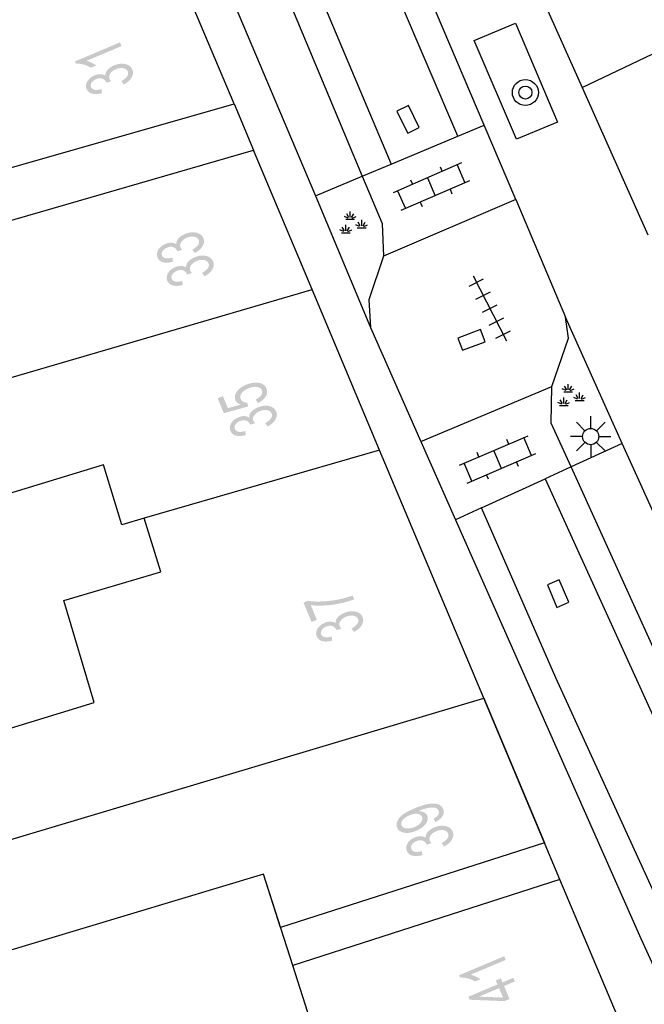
# Model space of a CAD drawing. Header units: metres. Extents: x 134521 to 134907, y 396000 to 396359.
# Tile 79 of 101: x 134866 to 134886, y 396153 to 396184. Entities that reach past the tile are written whole.
import ezdxf

# ---------------------------------------------------------------- set-up
doc = ezdxf.new("R2010")
doc.units = ezdxf.units.M
doc.header["$MEASUREMENT"] = 0

msp = doc.modelspace()

# ---------------------------------------------------------------- hatches: boundary and pattern name
at = {"linetype": 'Continuous', "lineweight": 0}
h = msp.add_hatch(color=251, dxfattribs=at)
edge = h.paths.add_edge_path()
edge.add_line((134869.537, 396182.921), (134869.585, 396182.808))
edge.add_line((134869.585, 396182.808), (134868.504, 396182.352))
edge.add_spline(control_points=[(134868.504, 396182.352), (134868.579, 396182.336), (134868.666, 396182.294), (134868.752, 396182.253), (134868.804, 396182.212)], knot_values=[0, 0, 0, 0.5, 0.5, 1, 1, 1], degree=2, periodic=0)
edge.add_line((134868.804, 396182.212), (134868.64, 396182.143))
edge.add_spline(control_points=[(134868.64, 396182.143), (134868.533, 396182.21), (134868.408, 396182.241), (134868.282, 396182.271), (134868.18, 396182.263)], knot_values=[0, 0, 0, 0.5, 0.5, 1, 1, 1], degree=2, periodic=0)
edge.add_line((134868.18, 396182.263), (134868.15, 396182.336))
edge.add_line((134868.15, 396182.336), (134869.537, 396182.921))
h = msp.add_hatch(color=251, dxfattribs=at)
edge = h.paths.add_edge_path()
edge.add_line((134869.652, 396181.626), (134869.582, 396181.73))
edge.add_spline(control_points=[(134869.582, 396181.73), (134869.718, 396181.81), (134869.762, 396181.884), (134869.806, 396181.957), (134869.777, 396182.025), (134869.744, 396182.105), (134869.638, 396182.125), (134869.532, 396182.145), (134869.409, 396182.093), (134869.292, 396182.044), (134869.238, 396181.961), (134869.183, 396181.878), (134869.216, 396181.799), (134869.23, 396181.767), (134869.269, 396181.727)], knot_values=[0, 0, 0, 0.142857, 0.142857, 0.285714, 0.285714, 0.428571, 0.428571, 0.571429, 0.571429, 0.714286, 0.714286, 0.857143, 0.857143, 1, 1, 1], degree=2, periodic=0)
edge.add_line((134869.269, 396181.727), (134869.115, 396181.677))
edge.add_spline(control_points=[(134869.115, 396181.677), (134869.112, 396181.689), (134869.109, 396181.696), (134869.079, 396181.769), (134868.998, 396181.803), (134868.917, 396181.837), (134868.799, 396181.787), (134868.706, 396181.748), (134868.663, 396181.68), (134868.619, 396181.612), (134868.647, 396181.545), (134868.675, 396181.479), (134868.756, 396181.461), (134868.837, 396181.444), (134868.967, 396181.484)], knot_values=[0, 0, 0, 0.142857, 0.142857, 0.285714, 0.285714, 0.428571, 0.428571, 0.571429, 0.571429, 0.714286, 0.714286, 0.857143, 0.857143, 1, 1, 1], degree=2, periodic=0)
edge.add_line((134868.967, 396181.484), (134868.984, 396181.358))
edge.add_spline(control_points=[(134868.984, 396181.358), (134868.805, 396181.307), (134868.68, 396181.341), (134868.555, 396181.375), (134868.509, 396181.484), (134868.477, 396181.559), (134868.499, 396181.643), (134868.521, 396181.727), (134868.59, 396181.796), (134868.66, 396181.865), (134868.754, 396181.905), (134868.843, 396181.943), (134868.93, 396181.942), (134869.017, 396181.941), (134869.087, 396181.896), (134869.081, 396181.99), (134869.151, 396182.072), (134869.221, 396182.155), (134869.354, 396182.211), (134869.535, 396182.288), (134869.698, 396182.253), (134869.861, 396182.218), (134869.918, 396182.083), (134869.969, 396181.962), (134869.894, 396181.836), (134869.82, 396181.71), (134869.652, 396181.626)], knot_values=[0, 0, 0, 0.076923, 0.076923, 0.153846, 0.153846, 0.230769, 0.230769, 0.307692, 0.307692, 0.384615, 0.384615, 0.461538, 0.461538, 0.538462, 0.538462, 0.615385, 0.615385, 0.692308, 0.692308, 0.769231, 0.769231, 0.846154, 0.846154, 0.923077, 0.923077, 1, 1, 1], degree=2, periodic=0)
h = msp.add_hatch(color=251, dxfattribs=at)
edge = h.paths.add_edge_path()
edge.add_line((134871.837, 396176.432), (134871.768, 396176.536))
edge.add_spline(control_points=[(134871.768, 396176.536), (134871.904, 396176.616), (134871.948, 396176.69), (134871.992, 396176.763), (134871.964, 396176.831), (134871.93, 396176.911), (134871.824, 396176.931), (134871.718, 396176.951), (134871.595, 396176.9), (134871.478, 396176.85), (134871.424, 396176.768), (134871.369, 396176.685), (134871.402, 396176.606), (134871.416, 396176.574), (134871.455, 396176.534)], knot_values=[0, 0, 0, 0.142857, 0.142857, 0.285714, 0.285714, 0.428571, 0.428571, 0.571429, 0.571429, 0.714286, 0.714286, 0.857143, 0.857143, 1, 1, 1], degree=2, periodic=0)
edge.add_line((134871.455, 396176.534), (134871.301, 396176.484))
edge.add_spline(control_points=[(134871.301, 396176.484), (134871.298, 396176.497), (134871.295, 396176.503), (134871.265, 396176.576), (134871.184, 396176.61), (134871.103, 396176.644), (134870.985, 396176.595), (134870.892, 396176.555), (134870.848, 396176.488), (134870.805, 396176.42), (134870.833, 396176.353), (134870.86, 396176.287), (134870.941, 396176.269), (134871.022, 396176.251), (134871.152, 396176.291)], knot_values=[0, 0, 0, 0.142857, 0.142857, 0.285714, 0.285714, 0.428571, 0.428571, 0.571429, 0.571429, 0.714286, 0.714286, 0.857143, 0.857143, 1, 1, 1], degree=2, periodic=0)
edge.add_line((134871.152, 396176.291), (134871.169, 396176.165))
edge.add_spline(control_points=[(134871.169, 396176.165), (134870.99, 396176.114), (134870.865, 396176.149), (134870.74, 396176.183), (134870.694, 396176.292), (134870.663, 396176.368), (134870.685, 396176.452), (134870.706, 396176.536), (134870.776, 396176.604), (134870.846, 396176.673), (134870.94, 396176.713), (134871.029, 396176.75), (134871.116, 396176.749), (134871.203, 396176.748), (134871.273, 396176.703), (134871.267, 396176.797), (134871.337, 396176.879), (134871.407, 396176.962), (134871.541, 396177.018), (134871.722, 396177.094), (134871.885, 396177.059), (134872.048, 396177.024), (134872.104, 396176.889), (134872.155, 396176.768), (134872.08, 396176.642), (134872.005, 396176.516), (134871.837, 396176.432)], knot_values=[0, 0, 0, 0.076923, 0.076923, 0.153846, 0.153846, 0.230769, 0.230769, 0.307692, 0.307692, 0.384615, 0.384615, 0.461538, 0.461538, 0.538462, 0.538462, 0.615385, 0.615385, 0.692308, 0.692308, 0.769231, 0.769231, 0.846154, 0.846154, 0.923077, 0.923077, 1, 1, 1], degree=2, periodic=0)
h = msp.add_hatch(color=251, dxfattribs=at)
edge = h.paths.add_edge_path()
edge.add_line((134872.138, 396175.716), (134872.068, 396175.82))
edge.add_spline(control_points=[(134872.068, 396175.82), (134872.204, 396175.9), (134872.249, 396175.974), (134872.293, 396176.047), (134872.264, 396176.115), (134872.231, 396176.195), (134872.125, 396176.215), (134872.019, 396176.235), (134871.896, 396176.183), (134871.779, 396176.134), (134871.724, 396176.051), (134871.67, 396175.969), (134871.703, 396175.89), (134871.716, 396175.858), (134871.755, 396175.818)], knot_values=[0, 0, 0, 0.142857, 0.142857, 0.285714, 0.285714, 0.428571, 0.428571, 0.571429, 0.571429, 0.714286, 0.714286, 0.857143, 0.857143, 1, 1, 1], degree=2, periodic=0)
edge.add_line((134871.755, 396175.818), (134871.601, 396175.768))
edge.add_spline(control_points=[(134871.601, 396175.768), (134871.598, 396175.78), (134871.596, 396175.787), (134871.565, 396175.86), (134871.484, 396175.894), (134871.404, 396175.928), (134871.286, 396175.878), (134871.192, 396175.839), (134871.149, 396175.771), (134871.105, 396175.704), (134871.133, 396175.637), (134871.161, 396175.571), (134871.242, 396175.553), (134871.323, 396175.535), (134871.453, 396175.575)], knot_values=[0, 0, 0, 0.142857, 0.142857, 0.285714, 0.285714, 0.428571, 0.428571, 0.571429, 0.571429, 0.714286, 0.714286, 0.857143, 0.857143, 1, 1, 1], degree=2, periodic=0)
edge.add_line((134871.453, 396175.575), (134871.47, 396175.449))
edge.add_spline(control_points=[(134871.47, 396175.449), (134871.291, 396175.398), (134871.166, 396175.432), (134871.041, 396175.467), (134870.995, 396175.576), (134870.963, 396175.652), (134870.985, 396175.736), (134871.007, 396175.819), (134871.077, 396175.888), (134871.146, 396175.957), (134871.241, 396175.997), (134871.33, 396176.034), (134871.417, 396176.033), (134871.504, 396176.032), (134871.574, 396175.987), (134871.568, 396176.081), (134871.638, 396176.163), (134871.708, 396176.246), (134871.842, 396176.302), (134872.023, 396176.378), (134872.186, 396176.343), (134872.348, 396176.307), (134872.405, 396176.173), (134872.456, 396176.052), (134872.381, 396175.926), (134872.306, 396175.8), (134872.138, 396175.716)], knot_values=[0, 0, 0, 0.076923, 0.076923, 0.153846, 0.153846, 0.230769, 0.230769, 0.307692, 0.307692, 0.384615, 0.384615, 0.461538, 0.461538, 0.538462, 0.538462, 0.615385, 0.615385, 0.692308, 0.692308, 0.769231, 0.769231, 0.846154, 0.846154, 0.923077, 0.923077, 1, 1, 1], degree=2, periodic=0)
h = msp.add_hatch(color=251, dxfattribs=at)
edge = h.paths.add_edge_path()
edge.add_line((134873.785, 396171.806), (134873.721, 396171.918))
edge.add_spline(control_points=[(134873.721, 396171.918), (134873.845, 396171.986), (134873.891, 396172.062), (134873.936, 396172.137), (134873.908, 396172.206), (134873.873, 396172.288), (134873.757, 396172.305), (134873.64, 396172.323), (134873.487, 396172.259), (134873.341, 396172.197), (134873.28, 396172.108), (134873.219, 396172.018), (134873.256, 396171.93), (134873.279, 396171.875), (134873.335, 396171.847), (134873.391, 396171.819), (134873.461, 396171.819)], knot_values=[0, 0, 0, 0.125, 0.125, 0.25, 0.25, 0.375, 0.375, 0.5, 0.5, 0.625, 0.625, 0.75, 0.75, 0.875, 0.875, 1, 1, 1], degree=2, periodic=0)
edge.add_line((134873.461, 396171.819), (134873.485, 396171.704))
edge.add_line((134873.485, 396171.704), (134872.737, 396171.495))
edge.add_line((134872.737, 396171.495), (134872.544, 396171.953))
edge.add_line((134872.544, 396171.953), (134872.707, 396172.021))
edge.add_line((134872.707, 396172.021), (134872.861, 396171.653))
edge.add_line((134872.861, 396171.653), (134873.253, 396171.759))
edge.add_spline(control_points=[(134873.253, 396171.759), (134873.132, 396171.806), (134873.093, 396171.897), (134873.043, 396172.018), (134873.133, 396172.154), (134873.224, 396172.29), (134873.421, 396172.372), (134873.609, 396172.451), (134873.777, 396172.436), (134873.982, 396172.418), (134874.047, 396172.264), (134874.099, 396172.138), (134874.027, 396172.014), (134873.955, 396171.89), (134873.785, 396171.806)], knot_values=[0, 0, 0, 0.142857, 0.142857, 0.285714, 0.285714, 0.428571, 0.428571, 0.571429, 0.571429, 0.714286, 0.714286, 0.857143, 0.857143, 1, 1, 1], degree=2, periodic=0)
h = msp.add_hatch(color=251, dxfattribs=at)
edge = h.paths.add_edge_path()
edge.add_line((134874.081, 396171.089), (134874.012, 396171.192))
edge.add_spline(control_points=[(134874.012, 396171.192), (134874.148, 396171.273), (134874.192, 396171.346), (134874.236, 396171.419), (134874.208, 396171.487), (134874.174, 396171.567), (134874.068, 396171.587), (134873.962, 396171.607), (134873.839, 396171.556), (134873.722, 396171.507), (134873.668, 396171.424), (134873.613, 396171.341), (134873.646, 396171.263), (134873.66, 396171.23), (134873.699, 396171.191)], knot_values=[0, 0, 0, 0.142857, 0.142857, 0.285714, 0.285714, 0.428571, 0.428571, 0.571429, 0.571429, 0.714286, 0.714286, 0.857143, 0.857143, 1, 1, 1], degree=2, periodic=0)
edge.add_line((134873.699, 396171.191), (134873.545, 396171.141))
edge.add_spline(control_points=[(134873.545, 396171.141), (134873.542, 396171.153), (134873.539, 396171.16), (134873.509, 396171.232), (134873.428, 396171.266), (134873.347, 396171.3), (134873.229, 396171.251), (134873.136, 396171.212), (134873.092, 396171.144), (134873.049, 396171.076), (134873.077, 396171.009), (134873.104, 396170.943), (134873.185, 396170.925), (134873.266, 396170.908), (134873.397, 396170.948)], knot_values=[0, 0, 0, 0.142857, 0.142857, 0.285714, 0.285714, 0.428571, 0.428571, 0.571429, 0.571429, 0.714286, 0.714286, 0.857143, 0.857143, 1, 1, 1], degree=2, periodic=0)
edge.add_line((134873.397, 396170.948), (134873.413, 396170.822))
edge.add_spline(control_points=[(134873.413, 396170.822), (134873.234, 396170.771), (134873.109, 396170.805), (134872.984, 396170.839), (134872.939, 396170.949), (134872.907, 396171.024), (134872.929, 396171.108), (134872.951, 396171.192), (134873.02, 396171.261), (134873.09, 396171.33), (134873.184, 396171.369), (134873.274, 396171.407), (134873.36, 396171.406), (134873.447, 396171.404), (134873.517, 396171.36), (134873.511, 396171.453), (134873.581, 396171.536), (134873.651, 396171.618), (134873.785, 396171.674), (134873.966, 396171.75), (134874.129, 396171.715), (134874.292, 396171.68), (134874.348, 396171.545), (134874.399, 396171.424), (134874.324, 396171.298), (134874.249, 396171.173), (134874.081, 396171.089)], knot_values=[0, 0, 0, 0.076923, 0.076923, 0.153846, 0.153846, 0.230769, 0.230769, 0.307692, 0.307692, 0.384615, 0.384615, 0.461538, 0.461538, 0.538462, 0.538462, 0.615385, 0.615385, 0.692308, 0.692308, 0.769231, 0.769231, 0.846154, 0.846154, 0.923077, 0.923077, 1, 1, 1], degree=2, periodic=0)
h = msp.add_hatch(color=251, dxfattribs=at)
edge = h.paths.add_edge_path()
edge.add_line((134875.602, 396165.13), (134875.439, 396165.062))
edge.add_line((134875.439, 396165.062), (134875.189, 396165.659))
edge.add_line((134875.189, 396165.659), (134875.321, 396165.714))
edge.add_spline(control_points=[(134875.321, 396165.714), (134875.498, 396165.685), (134875.768, 396165.696), (134876.037, 396165.708), (134876.303, 396165.764), (134876.491, 396165.802), (134876.701, 396165.88)], knot_values=[0, 0, 0, 0.333333, 0.333333, 0.666667, 0.666667, 1, 1, 1], degree=2, periodic=0)
edge.add_line((134876.701, 396165.88), (134876.75, 396165.763))
edge.add_spline(control_points=[(134876.75, 396165.763), (134876.586, 396165.696), (134876.338, 396165.64), (134876.09, 396165.584), (134875.843, 396165.571), (134875.596, 396165.557), (134875.413, 396165.582)], knot_values=[0, 0, 0, 0.333333, 0.333333, 0.666667, 0.666667, 1, 1, 1], degree=2, periodic=0)
edge.add_line((134875.413, 396165.582), (134875.602, 396165.13))
h = msp.add_hatch(color=251, dxfattribs=at)
edge = h.paths.add_edge_path()
edge.add_line((134876.74, 396164.757), (134876.671, 396164.861))
edge.add_spline(control_points=[(134876.671, 396164.861), (134876.807, 396164.941), (134876.851, 396165.015), (134876.896, 396165.088), (134876.867, 396165.156), (134876.834, 396165.236), (134876.728, 396165.256), (134876.622, 396165.276), (134876.499, 396165.225), (134876.382, 396165.175), (134876.327, 396165.093), (134876.273, 396165.01), (134876.306, 396164.931), (134876.319, 396164.899), (134876.358, 396164.859)], knot_values=[0, 0, 0, 0.142857, 0.142857, 0.285714, 0.285714, 0.428571, 0.428571, 0.571429, 0.571429, 0.714286, 0.714286, 0.857143, 0.857143, 1, 1, 1], degree=2, periodic=0)
edge.add_line((134876.358, 396164.859), (134876.204, 396164.81))
edge.add_spline(control_points=[(134876.204, 396164.81), (134876.201, 396164.822), (134876.198, 396164.829), (134876.168, 396164.901), (134876.087, 396164.935), (134876.006, 396164.969), (134875.888, 396164.92), (134875.795, 396164.881), (134875.752, 396164.813), (134875.708, 396164.745), (134875.736, 396164.678), (134875.764, 396164.612), (134875.845, 396164.594), (134875.925, 396164.577), (134876.056, 396164.616)], knot_values=[0, 0, 0, 0.142857, 0.142857, 0.285714, 0.285714, 0.428571, 0.428571, 0.571429, 0.571429, 0.714286, 0.714286, 0.857143, 0.857143, 1, 1, 1], degree=2, periodic=0)
edge.add_line((134876.056, 396164.616), (134876.073, 396164.49))
edge.add_spline(control_points=[(134876.073, 396164.49), (134875.893, 396164.44), (134875.768, 396164.474), (134875.644, 396164.508), (134875.598, 396164.618), (134875.566, 396164.693), (134875.588, 396164.777), (134875.61, 396164.861), (134875.679, 396164.93), (134875.749, 396164.999), (134875.843, 396165.038), (134875.933, 396165.076), (134876.02, 396165.074), (134876.107, 396165.073), (134876.176, 396165.028), (134876.17, 396165.122), (134876.241, 396165.204), (134876.311, 396165.287), (134876.445, 396165.343), (134876.626, 396165.419), (134876.788, 396165.384), (134876.951, 396165.348), (134877.008, 396165.214), (134877.059, 396165.092), (134876.984, 396164.967), (134876.909, 396164.841), (134876.74, 396164.757)], knot_values=[0, 0, 0, 0.076923, 0.076923, 0.153846, 0.153846, 0.230769, 0.230769, 0.307692, 0.307692, 0.384615, 0.384615, 0.461538, 0.461538, 0.538462, 0.538462, 0.615385, 0.615385, 0.692308, 0.692308, 0.769231, 0.769231, 0.846154, 0.846154, 0.923077, 0.923077, 1, 1, 1], degree=2, periodic=0)
h = msp.add_hatch(color=251, dxfattribs=at)
edge = h.paths.add_edge_path()
edge.add_line((134879.256, 396158.898), (134879.196, 396159.001))
edge.add_spline(control_points=[(134879.196, 396159.001), (134879.305, 396159.063), (134879.341, 396159.124), (134879.376, 396159.185), (134879.351, 396159.246), (134879.329, 396159.298), (134879.276, 396159.322), (134879.224, 396159.347), (134879.154, 396159.346), (134879.083, 396159.346), (134878.974, 396159.32), (134878.865, 396159.294), (134878.759, 396159.25), (134878.748, 396159.245), (134878.726, 396159.235), (134878.821, 396159.235), (134878.896, 396159.198), (134878.971, 396159.16), (134879, 396159.092), (134879.048, 396158.977), (134878.957, 396158.846), (134878.866, 396158.714), (134878.662, 396158.629), (134878.452, 396158.541), (134878.289, 396158.57), (134878.126, 396158.598), (134878.074, 396158.723), (134878.036, 396158.813), (134878.077, 396158.918), (134878.119, 396159.023), (134878.237, 396159.118), (134878.355, 396159.213), (134878.61, 396159.32), (134878.874, 396159.431), (134879.048, 396159.458), (134879.221, 396159.486), (134879.334, 396159.445), (134879.448, 396159.403), (134879.491, 396159.301), (134879.536, 396159.193), (134879.475, 396159.087), (134879.414, 396158.981), (134879.256, 396158.898)], knot_values=[0, 0, 0, 0.047619, 0.047619, 0.095238, 0.095238, 0.142857, 0.142857, 0.190476, 0.190476, 0.238095, 0.238095, 0.285714, 0.285714, 0.333333, 0.333333, 0.380952, 0.380952, 0.428571, 0.428571, 0.47619, 0.47619, 0.52381, 0.52381, 0.571429, 0.571429, 0.619048, 0.619048, 0.666667, 0.666667, 0.714286, 0.714286, 0.761905, 0.761905, 0.809524, 0.809524, 0.857143, 0.857143, 0.904762, 0.904762, 0.952381, 0.952381, 1, 1, 1], degree=2, periodic=0)
edge = h.paths.add_edge_path(flags=16)
edge.add_spline(control_points=[(134878.452, 396159.105), (134878.306, 396159.044), (134878.242, 396158.956), (134878.177, 396158.869), (134878.208, 396158.796), (134878.24, 396158.72), (134878.356, 396158.703), (134878.471, 396158.686), (134878.619, 396158.748), (134878.751, 396158.803), (134878.811, 396158.891), (134878.871, 396158.979), (134878.839, 396159.057), (134878.806, 396159.135), (134878.702, 396159.151), (134878.598, 396159.167), (134878.452, 396159.105)], knot_values=[0, 0, 0, 0.125, 0.125, 0.25, 0.25, 0.375, 0.375, 0.5, 0.5, 0.625, 0.625, 0.75, 0.75, 0.875, 0.875, 1, 1, 1], degree=2, periodic=0)
h = msp.add_hatch(color=251, dxfattribs=at)
edge = h.paths.add_edge_path()
edge.add_line((134879.517, 396158.146), (134879.447, 396158.25))
edge.add_spline(control_points=[(134879.447, 396158.25), (134879.584, 396158.33), (134879.628, 396158.404), (134879.672, 396158.477), (134879.644, 396158.545), (134879.61, 396158.625), (134879.504, 396158.645), (134879.398, 396158.665), (134879.275, 396158.614), (134879.158, 396158.565), (134879.104, 396158.482), (134879.049, 396158.399), (134879.082, 396158.32), (134879.096, 396158.288), (134879.135, 396158.248)], knot_values=[0, 0, 0, 0.142857, 0.142857, 0.285714, 0.285714, 0.428571, 0.428571, 0.571429, 0.571429, 0.714286, 0.714286, 0.857143, 0.857143, 1, 1, 1], degree=2, periodic=0)
edge.add_line((134879.135, 396158.248), (134878.981, 396158.199))
edge.add_spline(control_points=[(134878.981, 396158.199), (134878.978, 396158.211), (134878.975, 396158.218), (134878.945, 396158.29), (134878.864, 396158.324), (134878.783, 396158.358), (134878.665, 396158.309), (134878.572, 396158.27), (134878.528, 396158.202), (134878.485, 396158.134), (134878.513, 396158.067), (134878.54, 396158.001), (134878.621, 396157.983), (134878.702, 396157.965), (134878.832, 396158.005)], knot_values=[0, 0, 0, 0.142857, 0.142857, 0.285714, 0.285714, 0.428571, 0.428571, 0.571429, 0.571429, 0.714286, 0.714286, 0.857143, 0.857143, 1, 1, 1], degree=2, periodic=0)
edge.add_line((134878.832, 396158.005), (134878.849, 396157.879))
edge.add_spline(control_points=[(134878.849, 396157.879), (134878.67, 396157.828), (134878.545, 396157.863), (134878.42, 396157.897), (134878.374, 396158.006), (134878.343, 396158.082), (134878.364, 396158.166), (134878.386, 396158.25), (134878.456, 396158.319), (134878.526, 396158.387), (134878.62, 396158.427), (134878.709, 396158.465), (134878.796, 396158.463), (134878.883, 396158.462), (134878.953, 396158.417), (134878.947, 396158.511), (134879.017, 396158.594), (134879.087, 396158.676), (134879.221, 396158.732), (134879.402, 396158.808), (134879.565, 396158.773), (134879.728, 396158.738), (134879.784, 396158.603), (134879.835, 396158.482), (134879.76, 396158.356), (134879.685, 396158.23), (134879.517, 396158.146)], knot_values=[0, 0, 0, 0.076923, 0.076923, 0.153846, 0.153846, 0.230769, 0.230769, 0.307692, 0.307692, 0.384615, 0.384615, 0.461538, 0.461538, 0.538462, 0.538462, 0.615385, 0.615385, 0.692308, 0.692308, 0.769231, 0.769231, 0.846154, 0.846154, 0.923077, 0.923077, 1, 1, 1], degree=2, periodic=0)
h = msp.add_hatch(color=251, dxfattribs=at)
edge = h.paths.add_edge_path()
edge.add_line((134881.371, 396154.763), (134881.418, 396154.65))
edge.add_line((134881.418, 396154.65), (134880.337, 396154.195))
edge.add_spline(control_points=[(134880.337, 396154.195), (134880.412, 396154.179), (134880.499, 396154.137), (134880.585, 396154.096), (134880.637, 396154.055)], knot_values=[0, 0, 0, 0.5, 0.5, 1, 1, 1], degree=2, periodic=0)
edge.add_line((134880.637, 396154.055), (134880.472, 396153.986))
edge.add_spline(control_points=[(134880.472, 396153.986), (134880.366, 396154.053), (134880.24, 396154.084), (134880.115, 396154.115), (134880.013, 396154.107)], knot_values=[0, 0, 0, 0.5, 0.5, 1, 1, 1], degree=2, periodic=0)
edge.add_line((134880.013, 396154.107), (134879.983, 396154.179))
edge.add_line((134879.983, 396154.179), (134881.371, 396154.763))
h = msp.add_hatch(color=251, dxfattribs=at)
h.paths.add_polyline_path([(134881.38, 396153.38), (134880.307, 396153.423), (134880.268, 396153.516), (134881.164, 396153.893), (134881.112, 396154.017), (134881.268, 396154.083), (134881.32, 396153.958), (134881.651, 396154.098), (134881.698, 396153.984), (134881.368, 396153.845), (134881.536, 396153.445)])
h.paths.add_polyline_path([(134881.333, 396153.491), (134880.587, 396153.517), (134881.212, 396153.78)], flags=16)

# ---------------------------------------------------------------- linework, layer by layer
at = {"color": 251}
for p, q in [((134880.756, 396180.367), (134871.38, 396202.48)), ((134879.94, 396180.028), (134870.65, 396201.875)), ((134867.86, 396200.65), (134877, 396178.799)), ((134866.467, 396199.736), (134875.557, 396178.195)), ((134869.564, 396198.915), (134877.888, 396179.172)), ((134881.702, 396186.178), (134883.772, 396181.528)), ((134883.772, 396181.528), (134892.356, 396185.628)), ((134873.05, 396181.03), (134871.229, 396185.336)), ((134880.449, 396182.979), (134881.72, 396183.511)), ((134881.72, 396183.511), (134883.015, 396180.464)), ((134881.746, 396179.937), (134880.449, 396182.979)), ((134883.772, 396181.528), (134885.792, 396176.991)), ((134865.331, 396178.826), (134873.05, 396181.03)), ((134873.05, 396181.03), (134873.65, 396179.6)), ((134883.015, 396180.464), (134881.746, 396179.937)), ((134879.94, 396180.028), (134880.756, 396180.367)), ((134881.725, 396178.081), (134880.756, 396180.367)), ((134877.888, 396179.172), (134879.94, 396180.028)), ((134865.921, 396177.357), (134873.65, 396179.6)), ((134875.452, 396175.308), (134873.65, 396179.6)), ((134877, 396178.799), (134877.888, 396179.172)), ((134880.059, 396179.206), (134877.95, 396178.29)), ((134879.403, 396179.085), (134879.463, 396178.947)), ((134879.922, 396179.146), (134880.161, 396178.596)), ((134875.557, 396178.195), (134877, 396178.799)), ((134877, 396178.799), (134877.61, 396177.34)), ((134880.298, 396178.656), (134878.189, 396177.74)), ((134878.486, 396178.687), (134878.546, 396178.549)), ((134879.005, 396178.748), (134879.243, 396178.198)), ((134878.087, 396178.35), (134878.326, 396177.8)), ((134879.702, 396178.397), (134879.762, 396178.259)), ((134875.557, 396178.195), (134877.25, 396174.14)), ((134881.725, 396178.081), (134877.65, 396176.33)), ((134878.785, 396177.999), (134878.845, 396177.861)), ((134881.725, 396178.081), (134883.26, 396174.46)), ((134876.629, 396177.534), (134876.629, 396177.713)), ((134876.566, 396177.509), (134876.448, 396177.56)), ((134876.494, 396177.473), (134876.764, 396177.473)), ((134876.585, 396177.531), (134876.52, 396177.642)), ((134876.672, 396177.531), (134876.737, 396177.642)), ((134876.691, 396177.509), (134876.809, 396177.56)), ((134876.938, 396177.268), (134876.873, 396177.379)), ((134876.981, 396177.271), (134876.981, 396177.45)), ((134877.025, 396177.268), (134877.09, 396177.379)), ((134876.431, 396177.092), (134876.313, 396177.143)), ((134876.358, 396177.056), (134876.629, 396177.056)), ((134876.45, 396177.114), (134876.385, 396177.225)), ((134876.493, 396177.117), (134876.493, 396177.296)), ((134876.537, 396177.114), (134876.602, 396177.225)), ((134876.556, 396177.092), (134876.674, 396177.143)), ((134876.919, 396177.246), (134876.801, 396177.297)), ((134876.846, 396177.21), (134877.117, 396177.21)), ((134877.044, 396177.246), (134877.162, 396177.297)), ((134877.61, 396177.34), (134877.65, 396176.33)), ((134877.65, 396176.33), (134877.2, 396174.99)), ((134880.294, 396175.41), (134880.738, 396175.639)), ((134880.413, 396175.724), (134881.443, 396173.724)), ((134857.58, 396170.088), (134875.452, 396175.308)), ((134877.534, 396170.352), (134875.452, 396175.308)), ((134880.5, 396175.01), (134880.944, 396175.239)), ((134877.2, 396174.99), (134877.25, 396174.14)), ((134880.706, 396174.61), (134881.15, 396174.838)), ((134880.912, 396174.209), (134881.356, 396174.438)), ((134885.009, 396170.564), (134883.26, 396174.46)), ((134883.35, 396173.81), (134883.26, 396174.46)), ((134877.25, 396174.14), (134878.804, 396170.627)), ((134881.118, 396173.809), (134881.562, 396174.038)), ((134882.84, 396172.318), (134883.35, 396173.81)), ((134878.804, 396170.627), (134882.84, 396172.318)), ((134882.82, 396171.19), (134882.84, 396172.318)), ((134883.278, 396172.191), (134883.16, 396172.242)), ((134883.297, 396172.213), (134883.232, 396172.324)), ((134883.341, 396172.216), (134883.341, 396172.395)), ((134883.384, 396172.213), (134883.449, 396172.324)), ((134883.403, 396172.191), (134883.521, 396172.242)), ((134883.162, 396171.796), (134883.097, 396171.907)), ((134883.205, 396171.799), (134883.205, 396171.978)), ((134883.206, 396172.155), (134883.476, 396172.155)), ((134883.249, 396171.796), (134883.314, 396171.907)), ((134883.631, 396171.928), (134883.513, 396171.979)), ((134883.558, 396171.892), (134883.829, 396171.892)), ((134883.65, 396171.95), (134883.585, 396172.061)), ((134883.693, 396171.953), (134883.693, 396172.132)), ((134883.737, 396171.95), (134883.802, 396172.061)), ((134883.756, 396171.928), (134883.874, 396171.979)), ((134883.143, 396171.774), (134883.025, 396171.825)), ((134883.07, 396171.738), (134883.341, 396171.738)), ((134883.268, 396171.774), (134883.386, 396171.825)), ((134884.035, 396171.025), (134884.035, 396171.4)), ((134883.431, 396169.841), (134882.82, 396171.19)), ((134883.858, 396170.952), (134883.593, 396171.217)), ((134884.212, 396170.952), (134884.477, 396171.217)), ((134879.996, 396169.894), (134882.109, 396170.802)), ((134881.512, 396170.545), (134881.453, 396170.683)), ((134882.208, 396170.191), (134881.971, 396170.743)), ((134883.785, 396170.775), (134883.41, 396170.775)), ((134884.285, 396170.775), (134884.66, 396170.775)), ((134878.804, 396170.627), (134879.872, 396168.213)), ((134885.009, 396170.564), (134883.431, 396169.841)), ((134883.858, 396170.598), (134883.593, 396170.333)), ((134884.035, 396170.525), (134884.035, 396170.15)), ((134884.477, 396170.333), (134884.212, 396170.598)), ((134889.126, 396161.416), (134885.009, 396170.564)), ((134877.534, 396170.352), (134870.283, 396168.264)), ((134880.742, 396162.712), (134877.534, 396170.352)), ((134880.233, 396169.342), (134882.346, 396170.25)), ((134880.593, 396170.15), (134880.534, 396170.288)), ((134881.289, 396169.796), (134881.053, 396170.348)), ((134869.029, 396169.905), (134862.742, 396167.982)), ((134869.595, 396168.054), (134869.029, 396169.905)), ((134880.371, 396169.401), (134880.134, 396169.953)), ((134881.808, 396169.856), (134881.749, 396169.994)), ((134883.431, 396169.841), (134882.636, 396169.477)), ((134896.942, 396140.042), (134883.431, 396169.841)), ((134880.676, 396168.578), (134882.636, 396169.477)), ((134880.889, 396169.461), (134880.83, 396169.599)), ((134882.636, 396169.477), (134897.164, 396137.438)), ((134880.676, 396168.578), (134879.872, 396168.213)), ((134882.963, 396163.345), (134880.676, 396168.578)), ((134870.283, 396168.264), (134869.595, 396168.054)), ((134870.791, 396166.603), (134870.283, 396168.264)), ((134879.872, 396168.213), (134885.58, 396155.31)), ((134867.809, 396165.723), (134870.791, 396166.603)), ((134868.737, 396162.579), (134867.809, 396165.723)), ((134895.946, 396134.885), (134882.963, 396163.345)), ((134863.677, 396161.03), (134868.737, 396162.579)), ((134864.634, 396157.9), (134880.742, 396162.712)), ((134864.634, 396157.9), (134880.742, 396162.712)), ((134883.089, 396157.125), (134880.742, 396162.712)), ((134880.742, 396162.712), (134882.612, 396158.261)), ((134882.612, 396158.261), (134874.483, 396155.649)), ((134873.956, 396157.287), (134864.803, 396154.545)), ((134873.956, 396157.287), (134864.803, 396154.545)), ((134874.483, 396155.649), (134873.956, 396157.287)), ((134874.858, 396154.48), (134873.956, 396157.287)), ((134883.089, 396157.125), (134874.858, 396154.48)), ((134884.861, 396152.915), (134883.089, 396157.125)), ((134885.58, 396155.31), (134895.51, 396133.56)), ((134875.323, 396153.032), (134874.858, 396154.48))]:
    msp.add_line(p, q, dxfattribs=at)
at = {"color": 251, "flags": 128}
for points in [[(134878.233, 396180.464), (134878.398, 396180.127), (134878.757, 396180.304), (134878.427, 396180.977), (134878.068, 396180.801), (134878.233, 396180.464)], [(134880.295, 396173.941), (134879.944, 396173.808), (134880.086, 396173.434), (134880.788, 396173.7), (134880.646, 396174.074), (134880.295, 396173.941)], [(134882.846, 396165.86), (134882.991, 396165.514), (134883.36, 396165.67), (134883.069, 396166.361), (134882.701, 396166.206), (134882.846, 396165.86)]]:
    msp.add_lwpolyline(points, dxfattribs=at)
at = {"color": 251}
for centre, radius in [((134882.023, 396181.377), 0.4), ((134882.023, 396181.377), 0.2), ((134884.035, 396170.775), 0.25)]:
    msp.add_circle(centre, radius, dxfattribs=at)

doc.saveas('drawing.dxf')
